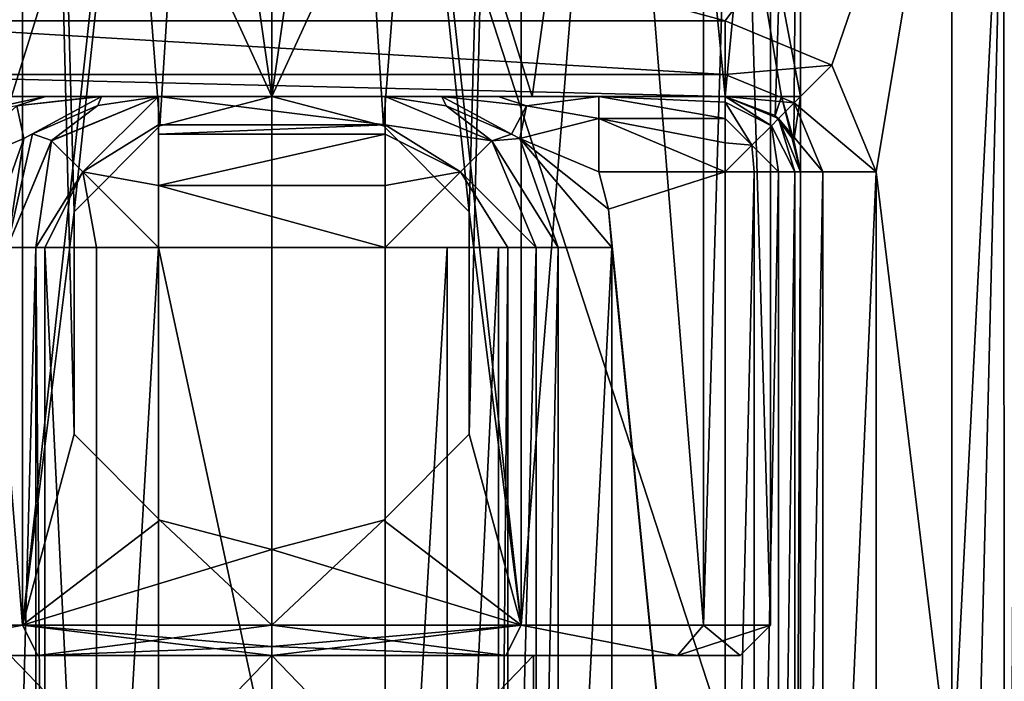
# Model space of a CAD drawing. Header units: millimetres. Extents: x -50 to 50, y -120 to 419.
# Tile 53 of 241: x -1.67 to 4.85, y 14.63 to 19.01. Entities that reach past the tile are written whole.
import ezdxf

# ---------------------------------------------------------------- set-up
doc = ezdxf.new("R2010")
doc.units = ezdxf.units.MM
doc.header["$LTSCALE"] = 81.481481
for name, color, linetype in [('1106', 7, 'CONTINUOUS'), ('1124', 7, 'CONTINUOUS'), ('1143', 7, 'CONTINUOUS'), ('1144', 7, 'CONTINUOUS'), ('1145', 7, 'CONTINUOUS'), ('1146', 7, 'CONTINUOUS'), ('1148', 7, 'CONTINUOUS'), ('1151', 7, 'CONTINUOUS'), ('1152', 7, 'CONTINUOUS'), ('1153', 7, 'CONTINUOUS'), ('1154', 7, 'CONTINUOUS'), ('207', 7, 'CONTINUOUS'), ('208', 7, 'CONTINUOUS'), ('210', 7, 'CONTINUOUS'), ('354', 7, 'CONTINUOUS'), ('360', 7, 'CONTINUOUS'), ('480', 7, 'CONTINUOUS'), ('481', 7, 'CONTINUOUS'), ('492', 7, 'CONTINUOUS'), ('493', 7, 'CONTINUOUS'), ('507', 7, 'CONTINUOUS'), ('509', 7, 'CONTINUOUS'), ('515', 7, 'CONTINUOUS'), ('517', 7, 'CONTINUOUS'), ('527', 7, 'CONTINUOUS'), ('528', 7, 'CONTINUOUS'), ('913', 7, 'CONTINUOUS'), ('914', 7, 'CONTINUOUS'), ('918', 7, 'CONTINUOUS'), ('919', 7, 'CONTINUOUS'), ('920', 7, 'CONTINUOUS'), ('921', 7, 'CONTINUOUS'), ('922', 7, 'CONTINUOUS'), ('923', 7, 'CONTINUOUS'), ('924', 7, 'CONTINUOUS'), ('927', 7, 'CONTINUOUS'), ('928', 7, 'CONTINUOUS'), ('930', 7, 'CONTINUOUS'), ('931', 7, 'CONTINUOUS'), ('932', 7, 'CONTINUOUS'), ('933', 7, 'CONTINUOUS'), ('934', 7, 'CONTINUOUS'), ('935', 7, 'CONTINUOUS'), ('936', 7, 'CONTINUOUS'), ('938', 7, 'CONTINUOUS')]:
    doc.layers.add(name, color=color, linetype=linetype)

msp = doc.modelspace()

# ---------------------------------------------------------------- linework, layer by layer
at = {"layer": '1106', "linetype": 'CONTINUOUS'}
for points in [[(2.1642, 18, 52.5), (3, 18, 52.5), (2.2284, 17.7537, 52.5), (2.1642, 18, 52.5)], [(3, 18, 52.5), (3, 10, 52.5), (2.2284, 17.7537, 52.5), (3, 18, 52.5)], [(3, 10, 52.5), (2.25, 17.5, 52.5), (2.2284, 17.7537, 52.5), (3, 10, 52.5)], [(2.25, 10.5, 52.5), (2.25, 17.5, 52.5), (3, 10, 52.5), (2.25, 10.5, 52.5)]]:
    msp.add_3dface(points, dxfattribs=at)
at = {"layer": '1124', "linetype": 'CONTINUOUS'}
for points in [[(-1.7234, 18.5, 45.9537), (-3, 18.5, 43.5), (3, 18.5, 43.5), (-1.7234, 18.5, 45.9537)], [(0, 18.5, 45.5), (-1.7234, 18.5, 45.9537), (3, 18.5, 43.5), (0, 18.5, 45.5)], [(1.7234, 18.5, 45.9537), (0, 18.5, 45.5), (3, 18.5, 43.5), (1.7234, 18.5, 45.9537)], [(3, 18.5, 47.1972), (1.7234, 18.5, 45.9537), (3, 18.5, 43.5), (3, 18.5, 47.1972)]]:
    msp.add_3dface(points, dxfattribs=at)
at = {"layer": '1143', "linetype": 'CONTINUOUS'}
for points in [[(1.3074, 17.7354, 52.03), (1.65, 15, 51.8579), (0, 30, 52.3), (1.3074, 17.7354, 52.03)], [(0, 30, 52.3), (1.65, 15, 51.8579), (1.65, 30, 51.8579), (0, 30, 52.3)], [(0.7398, 18.3049, 52.216), (1.3074, 17.7354, 52.03), (0, 30, 52.3), (0.7398, 18.3049, 52.216)], [(0, 18.5, 52.3), (0.7398, 18.3049, 52.216), (0, 30, 52.3), (0, 18.5, 52.3)], [(0, 30, 45.7), (1.65, 30, 46.1421), (0, 18.5, 45.7), (0, 30, 45.7)], [(0, 18.5, 45.7), (1.65, 30, 46.1421), (0.7398, 18.3049, 45.784), (0, 18.5, 45.7)], [(0.7398, 18.3049, 45.784), (1.65, 30, 46.1421), (1.3074, 17.7354, 45.97), (0.7398, 18.3049, 45.784)], [(1.65, 30, 46.1421), (1.65, 15, 46.1421), (1.3074, 16.2646, 45.97), (1.65, 30, 46.1421)], [(1.3074, 17.7354, 45.97), (1.65, 30, 46.1421), (1.3074, 16.2646, 45.97), (1.3074, 17.7354, 45.97)], [(2.8579, 15, 47.35), (1.65, 15, 46.1421), (2.8579, 30, 47.35), (2.8579, 15, 47.35)], [(2.8579, 30, 47.35), (1.65, 15, 46.1421), (1.65, 30, 46.1421), (2.8579, 30, 47.35)], [(1.65, 15, 51.8579), (2.8579, 15, 50.65), (1.65, 30, 51.8579), (1.65, 15, 51.8579)], [(1.65, 30, 51.8579), (2.8579, 15, 50.65), (2.8579, 30, 50.65), (1.65, 30, 51.8579)], [(3.3, 15, 49), (2.8579, 15, 47.35), (3.3, 30, 49), (3.3, 15, 49)], [(3.3, 30, 49), (2.8579, 15, 47.35), (2.8579, 30, 47.35), (3.3, 30, 49)], [(2.8579, 15, 50.65), (3.3, 15, 49), (2.8579, 30, 50.65), (2.8579, 15, 50.65)], [(2.8579, 30, 50.65), (3.3, 15, 49), (3.3, 30, 49), (2.8579, 30, 50.65)], [(1.3074, 16.2646, 52.03), (1.65, 15, 51.8579), (1.3074, 17.7354, 52.03), (1.3074, 16.2646, 52.03)], [(1.3074, 16.2646, 45.97), (1.65, 15, 46.1421), (0.7398, 15.6951, 45.784), (1.3074, 16.2646, 45.97)], [(0.7398, 15.6951, 52.216), (1.65, 15, 51.8579), (1.3074, 16.2646, 52.03), (0.7398, 15.6951, 52.216)], [(1.65, 15, 46.1421), (0, 15, 45.7), (0.7398, 15.6951, 45.784), (1.65, 15, 46.1421)], [(0.7398, 15.6951, 45.784), (0, 15, 45.7), (0, 15.5, 45.7), (0.7398, 15.6951, 45.784)], [(0, 15.5, 52.3), (1.65, 15, 51.8579), (0.7398, 15.6951, 52.216), (0, 15.5, 52.3)], [(0, 15, 52.3), (1.65, 15, 51.8579), (0, 15.5, 52.3), (0, 15, 52.3)]]:
    msp.add_3dface(points, dxfattribs=at)
at = {"layer": '1144', "linetype": 'CONTINUOUS'}
for points in [[(-2.6842, 14.8, 47.4492), (-1.5484, 14.8, 46.3144), (-2.6842, 14.8, 50.5508), (-2.6842, 14.8, 47.4492)], [(-2.6842, 14.8, 50.5508), (-1.5484, 14.8, 46.3144), (-1.732, 14.8, 48), (-2.6842, 14.8, 50.5508)], [(-1.5484, 14.8, 51.6856), (-2.6842, 14.8, 50.5508), (-1.732, 14.8, 50), (-1.5484, 14.8, 51.6856)], [(-1.5484, 14.8, 46.3144), (0, 14.8, 45.9), (-1.732, 14.8, 48), (-1.5484, 14.8, 46.3144)], [(0, 14.8, 45.9), (0, 14.8, 47), (-1.732, 14.8, 48), (0, 14.8, 45.9)], [(0, 14.8, 51), (-1.5484, 14.8, 51.6856), (-1.732, 14.8, 50), (0, 14.8, 51)], [(0, 14.8, 52.1), (-1.5484, 14.8, 51.6856), (0, 14.8, 51), (0, 14.8, 52.1)], [(0, 14.8, 45.9), (1.5484, 14.8, 46.3144), (0, 14.8, 47), (0, 14.8, 45.9)], [(1.5484, 14.8, 51.6856), (0, 14.8, 52.1), (1.732, 14.8, 50), (1.5484, 14.8, 51.6856)], [(1.732, 14.8, 50), (0, 14.8, 52.1), (0, 14.8, 51), (1.732, 14.8, 50)], [(0, 14.8, 47), (1.5484, 14.8, 46.3144), (1.732, 14.8, 48), (0, 14.8, 47)], [(2.6842, 14.8, 50.5508), (1.5484, 14.8, 51.6856), (2.6842, 14.8, 47.4492), (2.6842, 14.8, 50.5508)], [(2.6842, 14.8, 47.4492), (1.5484, 14.8, 51.6856), (1.732, 14.8, 50), (2.6842, 14.8, 47.4492)], [(1.5484, 14.8, 46.3144), (2.6842, 14.8, 47.4492), (1.732, 14.8, 48), (1.5484, 14.8, 46.3144)], [(1.732, 14.8, 48), (2.6842, 14.8, 47.4492), (1.732, 14.8, 50), (1.732, 14.8, 48)], [(3.1, 14.8, 49), (2.6842, 14.8, 50.5508), (2.6842, 14.8, 47.4492), (3.1, 14.8, 49)]]:
    msp.add_3dface(points, dxfattribs=at)
at = {"layer": '1145', "linetype": 'CONTINUOUS'}
for points in [[(-2.8579, 15, 50.65), (-1.65, 15, 51.8579), (-2.8579, 30, 50.65), (-2.8579, 15, 50.65)], [(-2.8579, 30, 50.65), (-1.65, 15, 51.8579), (-1.65, 30, 51.8579), (-2.8579, 30, 50.65)], [(-1.65, 15, 46.1421), (-2.8579, 15, 47.35), (-1.65, 30, 46.1421), (-1.65, 15, 46.1421)], [(-1.65, 30, 46.1421), (-2.8579, 15, 47.35), (-2.8579, 30, 47.35), (-1.65, 30, 46.1421)], [(0, 18.5, 52.3), (0, 30, 52.3), (-1.65, 30, 51.8579), (0, 18.5, 52.3)], [(0, 18.5, 52.3), (-1.65, 30, 51.8579), (-0.7398, 18.3049, 52.216), (0, 18.5, 52.3)], [(-1.65, 15, 46.1421), (0, 30, 45.7), (-1.3074, 17.7354, 45.97), (-1.65, 15, 46.1421)], [(0, 30, 45.7), (-1.65, 15, 46.1421), (-1.65, 30, 46.1421), (0, 30, 45.7)], [(-1.65, 30, 51.8579), (-1.65, 15, 51.8579), (-1.3074, 16.2646, 52.03), (-1.65, 30, 51.8579)], [(-0.7398, 18.3049, 52.216), (-1.65, 30, 51.8579), (-1.3074, 17.7354, 52.03), (-0.7398, 18.3049, 52.216)], [(-1.3074, 17.7354, 52.03), (-1.65, 30, 51.8579), (-1.3074, 16.2646, 52.03), (-1.3074, 17.7354, 52.03)], [(-1.3074, 17.7354, 45.97), (0, 30, 45.7), (-0.7398, 18.3049, 45.784), (-1.3074, 17.7354, 45.97)], [(0, 30, 45.7), (0, 18.5, 45.7), (-0.7398, 18.3049, 45.784), (0, 30, 45.7)], [(-1.3074, 16.2646, 45.97), (-1.65, 15, 46.1421), (-1.3074, 17.7354, 45.97), (-1.3074, 16.2646, 45.97)], [(-1.3074, 16.2646, 52.03), (-1.65, 15, 51.8579), (-0.7398, 15.6951, 52.216), (-1.3074, 16.2646, 52.03)], [(-0.7398, 15.6951, 45.784), (-1.65, 15, 46.1421), (-1.3074, 16.2646, 45.97), (-0.7398, 15.6951, 45.784)], [(-1.65, 15, 51.8579), (0, 15, 52.3), (-0.7398, 15.6951, 52.216), (-1.65, 15, 51.8579)], [(0, 15.5, 45.7), (-1.65, 15, 46.1421), (-0.7398, 15.6951, 45.784), (0, 15.5, 45.7)], [(0, 15, 52.3), (0, 15.5, 52.3), (-0.7398, 15.6951, 52.216), (0, 15, 52.3)], [(0, 15.5, 45.7), (0, 15, 45.7), (-1.65, 15, 46.1421), (0, 15.5, 45.7)]]:
    msp.add_3dface(points, dxfattribs=at)
at = {"layer": '1146', "linetype": 'CONTINUOUS'}
for points in [[(0, 14.8, 47), (1.732, 14.8, 48), (0, 13, 47), (0, 14.8, 47)], [(0, 13, 47), (1.732, 14.8, 48), (1.732, 13, 48), (0, 13, 47)], [(1.732, 14.8, 50), (0, 14.8, 51), (1.732, 13, 50), (1.732, 14.8, 50)], [(1.732, 13, 50), (0, 14.8, 51), (0, 13, 51), (1.732, 13, 50)], [(1.732, 14.8, 48), (1.732, 14.8, 50), (1.732, 13, 48), (1.732, 14.8, 48)], [(1.732, 13, 48), (1.732, 14.8, 50), (1.732, 13, 50), (1.732, 13, 48)]]:
    msp.add_3dface(points, dxfattribs=at)
at = {"layer": '1148', "linetype": 'CONTINUOUS'}
for points in [[(-1.732, 14.8, 48), (0, 14.8, 47), (-1.732, 13, 48), (-1.732, 14.8, 48)], [(0, 14.8, 47), (0, 13, 47), (-1.732, 13, 48), (0, 14.8, 47)], [(0, 14.8, 51), (-1.732, 14.8, 50), (0, 13, 51), (0, 14.8, 51)], [(0, 13, 51), (-1.732, 14.8, 50), (-1.732, 13, 50), (0, 13, 51)]]:
    msp.add_3dface(points, dxfattribs=at)
at = {"layer": '1151', "linetype": 'CONTINUOUS'}
for points in [[(0.7398, 18.3049, 52.216), (0, 18.5, 52.3), (0.7398, 18.3049, 45.784), (0.7398, 18.3049, 52.216)], [(0, 18.5, 52.3), (0, 18.5, 45.7), (0.7398, 18.3049, 45.784), (0, 18.5, 52.3)], [(1.3074, 17.7354, 52.03), (0.7398, 18.3049, 52.216), (1.3074, 17.7354, 45.97), (1.3074, 17.7354, 52.03)], [(0.7398, 18.3049, 52.216), (0.7398, 18.3049, 45.784), (1.3074, 17.7354, 45.97), (0.7398, 18.3049, 52.216)], [(1.3074, 16.2646, 52.03), (1.3074, 17.7354, 52.03), (1.3074, 16.2646, 45.97), (1.3074, 16.2646, 52.03)], [(1.3074, 17.7354, 52.03), (1.3074, 17.7354, 45.97), (1.3074, 16.2646, 45.97), (1.3074, 17.7354, 52.03)], [(0.7398, 15.6951, 52.216), (1.3074, 16.2646, 52.03), (0.7398, 15.6951, 45.784), (0.7398, 15.6951, 52.216)], [(1.3074, 16.2646, 52.03), (1.3074, 16.2646, 45.97), (0.7398, 15.6951, 45.784), (1.3074, 16.2646, 52.03)], [(0, 15.5, 52.3), (0.7398, 15.6951, 52.216), (0, 15.5, 45.7), (0, 15.5, 52.3)], [(0.7398, 15.6951, 52.216), (0.7398, 15.6951, 45.784), (0, 15.5, 45.7), (0.7398, 15.6951, 52.216)]]:
    msp.add_3dface(points, dxfattribs=at)
at = {"layer": '1152', "linetype": 'CONTINUOUS'}
for points in [[(0, 18.5, 45.7), (0, 18.5, 52.3), (-0.7398, 18.3049, 52.216), (0, 18.5, 45.7)], [(-0.7398, 18.3049, 45.784), (0, 18.5, 45.7), (-0.7398, 18.3049, 52.216), (-0.7398, 18.3049, 45.784)], [(-1.3074, 17.7354, 45.97), (-0.7398, 18.3049, 45.784), (-1.3074, 17.7354, 52.03), (-1.3074, 17.7354, 45.97)], [(-0.7398, 18.3049, 45.784), (-0.7398, 18.3049, 52.216), (-1.3074, 17.7354, 52.03), (-0.7398, 18.3049, 45.784)], [(-1.3074, 16.2646, 45.97), (-1.3074, 17.7354, 45.97), (-1.3074, 16.2646, 52.03), (-1.3074, 16.2646, 45.97)], [(-1.3074, 17.7354, 45.97), (-1.3074, 17.7354, 52.03), (-1.3074, 16.2646, 52.03), (-1.3074, 17.7354, 45.97)], [(-0.7398, 15.6951, 45.784), (-1.3074, 16.2646, 45.97), (-0.7398, 15.6951, 52.216), (-0.7398, 15.6951, 45.784)], [(-1.3074, 16.2646, 45.97), (-1.3074, 16.2646, 52.03), (-0.7398, 15.6951, 52.216), (-1.3074, 16.2646, 45.97)], [(0, 15.5, 52.3), (0, 15.5, 45.7), (-0.7398, 15.6951, 45.784), (0, 15.5, 52.3)], [(0, 15.5, 52.3), (-0.7398, 15.6951, 45.784), (-0.7398, 15.6951, 52.216), (0, 15.5, 52.3)]]:
    msp.add_3dface(points, dxfattribs=at)
at = {"layer": '1153', "linetype": 'CONTINUOUS'}
for points in [[(-2.6842, 14.8, 47.4492), (-2.8579, 15, 47.35), (-1.65, 15, 46.1421), (-2.6842, 14.8, 47.4492)], [(-2.6842, 14.8, 50.5508), (-1.65, 15, 51.8579), (-2.8579, 15, 50.65), (-2.6842, 14.8, 50.5508)], [(-1.5484, 14.8, 46.3144), (-2.6842, 14.8, 47.4492), (-1.65, 15, 46.1421), (-1.5484, 14.8, 46.3144)], [(-2.6842, 14.8, 50.5508), (-1.5484, 14.8, 51.6856), (-1.65, 15, 51.8579), (-2.6842, 14.8, 50.5508)], [(0, 15, 45.7), (-1.5484, 14.8, 46.3144), (-1.65, 15, 46.1421), (0, 15, 45.7)], [(0, 15, 52.3), (-1.65, 15, 51.8579), (0, 14.8586, 52.2414), (0, 15, 52.3)], [(-1.5484, 14.8, 51.6856), (0, 14.8, 52.1), (-1.65, 15, 51.8579), (-1.5484, 14.8, 51.6856)], [(-1.65, 15, 51.8579), (0, 14.8, 52.1), (0, 14.8586, 52.2414), (-1.65, 15, 51.8579)], [(-1.5484, 14.8, 46.3144), (0, 15, 45.7), (0, 14.8586, 45.7586), (-1.5484, 14.8, 46.3144)], [(0, 14.8, 45.9), (-1.5484, 14.8, 46.3144), (0, 14.8586, 45.7586), (0, 14.8, 45.9)]]:
    msp.add_3dface(points, dxfattribs=at)
at = {"layer": '1154', "linetype": 'CONTINUOUS'}
for points in [[(0, 15, 45.7), (1.65, 15, 46.1421), (0, 14.8586, 45.7586), (0, 15, 45.7)], [(0, 14.8, 45.9), (1.65, 15, 46.1421), (1.5484, 14.8, 46.3144), (0, 14.8, 45.9)], [(1.65, 15, 46.1421), (0, 14.8, 45.9), (0, 14.8586, 45.7586), (1.65, 15, 46.1421)], [(1.65, 15, 51.8579), (0, 15, 52.3), (1.5484, 14.8, 51.6856), (1.65, 15, 51.8579)], [(1.5484, 14.8, 51.6856), (0, 15, 52.3), (0, 14.8586, 52.2414), (1.5484, 14.8, 51.6856)], [(1.65, 15, 46.1421), (2.6842, 14.8, 47.4492), (1.5484, 14.8, 46.3144), (1.65, 15, 46.1421)], [(1.65, 15, 51.8579), (1.5484, 14.8, 51.6856), (2.6842, 14.8, 50.5508), (1.65, 15, 51.8579)], [(1.65, 15, 46.1421), (2.8579, 15, 47.35), (2.6842, 14.8, 47.4492), (1.65, 15, 46.1421)], [(2.8579, 15, 50.65), (1.65, 15, 51.8579), (2.6842, 14.8, 50.5508), (2.8579, 15, 50.65)], [(2.8579, 15, 47.35), (3.3, 15, 49), (2.6842, 14.8, 47.4492), (2.8579, 15, 47.35)], [(3.3, 15, 49), (3.1, 14.8, 49), (2.6842, 14.8, 47.4492), (3.3, 15, 49)], [(2.8579, 15, 50.65), (2.6842, 14.8, 50.5508), (3.1, 14.8, 49), (2.8579, 15, 50.65)], [(3.3, 15, 49), (2.8579, 15, 50.65), (3.1, 14.8, 49), (3.3, 15, 49)], [(0, 14.8, 52.1), (1.5484, 14.8, 51.6856), (0, 14.8586, 52.2414), (0, 14.8, 52.1)]]:
    msp.add_3dface(points, dxfattribs=at)
at = {"layer": '207', "linetype": 'CONTINUOUS'}
for points in [[(-13.9829, 19.2593, 31), (0, 23.8, 31), (-13.0428, 17.9645, 31), (-13.9829, 19.2593, 31)], [(0, 23.8, 31), (0, 22.2, 31), (-13.0428, 17.9645, 31), (0, 23.8, 31)], [(0, 22.2, 31), (13.9829, 19.2593, 31), (13.0428, 17.9645, 31), (0, 22.2, 31)]]:
    msp.add_3dface(points, dxfattribs=at)
at = {"layer": '208', "linetype": 'CONTINUOUS'}
for points in [[(0, -23.5, 71), (0, 23.5, 71), (-13.8066, 19.0165, 71), (0, -23.5, 71)], [(13.8066, 19.0165, 71), (0, 23.5, 71), (13.8066, -19.0165, 71), (13.8066, 19.0165, 71)], [(13.8066, -19.0165, 71), (0, 23.5, 71), (0, -23.5, 71), (13.8066, -19.0165, 71)], [(-13.8066, -19.0165, 71), (0, -23.5, 71), (-13.8066, 19.0165, 71), (-13.8066, -19.0165, 71)]]:
    msp.add_3dface(points, dxfattribs=at)
at = {"layer": '210', "linetype": 'CONTINUOUS'}
for points in [[(-4.5, 21.0238, 43), (4.5, 21.0238, 43), (3, 19, 43), (-4.5, 21.0238, 43)], [(-3, 19, 43), (-4.5, 21.0238, 43), (3, 19, 43), (-3, 19, 43)], [(3, 19, 43), (4.5, 21.0238, 43), (3.7071, 18.7071, 43), (3, 19, 43)], [(3.7071, 18.7071, 43), (4.5, 21.0238, 43), (4, 18, 43), (3.7071, 18.7071, 43)], [(4.5, 21.0238, 43), (4.5, 13.866, 43), (4, 18, 43), (4.5, 21.0238, 43)], [(4.5, 13.866, 43), (4, 10, 43), (4, 18, 43), (4.5, 13.866, 43)]]:
    msp.add_3dface(points, dxfattribs=at)
at = {"layer": '354', "linetype": 'CONTINUOUS'}
for points in [[(3.5, 10, 43.5), (3.5, 10, 52), (3.5, 18, 43.5), (3.5, 10, 43.5)], [(3.5, 18, 43.5), (3.5, 10, 52), (3.5, 18, 49), (3.5, 18, 43.5)], [(3.5, 18, 49), (3.5, 10, 52), (3.5, 18, 52), (3.5, 18, 49)]]:
    msp.add_3dface(points, dxfattribs=at)
at = {"layer": '360', "linetype": 'CONTINUOUS'}
for points in [[(1.75, 17.5, 64), (1.75, 17.5, 53), (1.75, 10.5, 64), (1.75, 17.5, 64)], [(1.75, 10.5, 64), (1.75, 17.5, 53), (1.75, 10.5, 53), (1.75, 10.5, 64)]]:
    msp.add_3dface(points, dxfattribs=at)
at = {"layer": '480', "linetype": 'CONTINUOUS'}
msp.add_3dface([(0, 22, 31.2), (-6.2857, 21.0829, 43.5), (-12.9313, 17.7984, 31.2), (0, 22, 31.2)], dxfattribs=at)
at = {"layer": '481', "linetype": 'CONTINUOUS'}
for points in [[(0, 22, 42.5), (0, 22, 31.2), (12.9313, 17.7984, 31.2), (0, 22, 42.5)], [(0, 22, 42.5), (12.9313, 17.7984, 31.2), (2.3155, 21.8778, 42.5), (0, 22, 42.5)], [(2.3155, 21.8778, 42.5), (12.9313, 17.7984, 31.2), (4.6053, 21.5126, 42.5), (2.3155, 21.8778, 42.5)], [(4.6053, 21.5126, 42.5), (12.9313, 17.7984, 31.2), (5.8757, 21.2008, 42.8333), (4.6053, 21.5126, 42.5)]]:
    msp.add_3dface(points, dxfattribs=at)
at = {"layer": '492', "linetype": 'CONTINUOUS'}
for points in [[(-2.4749, 23.8721, 51.4748), (0, 24, 52.5), (-1.7234, 18.5, 52.0463), (-2.4749, 23.8721, 51.4748)], [(-1.7234, 18.5, 52.0463), (0, 24, 52.5), (0, 18.5, 52.5), (-1.7234, 18.5, 52.0463)], [(0, 24, 52.5), (2.4749, 23.8721, 51.4748), (0, 18.5, 52.5), (0, 24, 52.5)], [(0, 18.5, 52.5), (2.4749, 23.8721, 51.4748), (1.7234, 18.5, 52.0463), (0, 18.5, 52.5)], [(1.7234, 18.5, 52.0463), (2.4749, 23.8721, 51.4748), (3, 18.5, 50.8028), (1.7234, 18.5, 52.0463)], [(2.4749, 23.8721, 51.4748), (3.5, 23.7434, 49), (3, 18.5, 50.8028), (2.4749, 23.8721, 51.4748)], [(3, 18.5, 50.8028), (3.5, 23.7434, 49), (3.332, 18.3738, 50.0712), (3, 18.5, 50.8028)], [(3.332, 18.3738, 50.0712), (3.5, 23.7434, 49), (3.4543, 18.2089, 49.564), (3.332, 18.3738, 50.0712)], [(3.4543, 18.2089, 49.564), (3.5, 23.7434, 49), (3.5, 18.5, 49), (3.4543, 18.2089, 49.564)], [(3, 18.5, 47.1972), (3.332, 18.3738, 47.9288), (3.3727, 18.5, 48.0646), (3, 18.5, 47.1972)], [(3.332, 18.3738, 47.9288), (3.4543, 18.2089, 48.4361), (3.3727, 18.5, 48.0646), (3.332, 18.3738, 47.9288)], [(3.4543, 18.2089, 48.4361), (3.5, 18, 49), (3.3727, 18.5, 48.0646), (3.4543, 18.2089, 48.4361)], [(3.3727, 18.5, 48.0646), (3.5, 18, 49), (3.5, 18.5, 49), (3.3727, 18.5, 48.0646)], [(3.5, 18, 49), (3.4543, 18.2089, 49.564), (3.5, 18.5, 49), (3.5, 18, 49)]]:
    msp.add_3dface(points, dxfattribs=at)
at = {"layer": '493', "linetype": 'CONTINUOUS'}
for points in [[(0, 24, 45.5), (-2.4749, 23.8721, 46.5252), (0, 18.5, 45.5), (0, 24, 45.5)], [(2.4749, 23.8721, 46.5252), (0, 24, 45.5), (1.7234, 18.5, 45.9537), (2.4749, 23.8721, 46.5252)], [(1.7234, 18.5, 45.9537), (0, 24, 45.5), (0, 18.5, 45.5), (1.7234, 18.5, 45.9537)], [(0, 18.5, 45.5), (-2.4749, 23.8721, 46.5252), (-1.7234, 18.5, 45.9537), (0, 18.5, 45.5)], [(3, 18.5, 47.1972), (2.4749, 23.8721, 46.5252), (1.7234, 18.5, 45.9537), (3, 18.5, 47.1972)], [(3.5, 23.7434, 49), (2.4749, 23.8721, 46.5252), (3.5, 18.5, 49), (3.5, 23.7434, 49)], [(2.4749, 23.8721, 46.5252), (3, 18.5, 47.1972), (3.3727, 18.5, 48.0646), (2.4749, 23.8721, 46.5252)], [(2.4749, 23.8721, 46.5252), (3.3727, 18.5, 48.0646), (3.5, 18.5, 49), (2.4749, 23.8721, 46.5252)]]:
    msp.add_3dface(points, dxfattribs=at)
at = {"layer": '507', "linetype": 'CONTINUOUS'}
for points in [[(3.5, 10, 43.5), (3.5, 18, 43.5), (3.6464, 18, 43.1464), (3.5, 10, 43.5)], [(3.6464, 10, 43.1464), (3.5, 10, 43.5), (3.6464, 18, 43.1464), (3.6464, 10, 43.1464)], [(4, 18, 43), (4, 10, 43), (3.6464, 10, 43.1464), (4, 18, 43)], [(4, 18, 43), (3.6464, 10, 43.1464), (3.6464, 18, 43.1464), (4, 18, 43)]]:
    msp.add_3dface(points, dxfattribs=at)
at = {"layer": '509', "linetype": 'CONTINUOUS'}
for points in [[(1.75, 10.5, 53), (1.75, 17.5, 53), (1.8964, 17.5, 52.6464), (1.75, 10.5, 53)], [(1.8964, 10.5, 52.6464), (1.75, 10.5, 53), (1.8964, 17.5, 52.6464), (1.8964, 10.5, 52.6464)], [(2.25, 10.5, 52.5), (1.8964, 10.5, 52.6464), (2.25, 17.5, 52.5), (2.25, 10.5, 52.5)], [(2.25, 17.5, 52.5), (1.8964, 10.5, 52.6464), (1.8964, 17.5, 52.6464), (2.25, 17.5, 52.5)]]:
    msp.add_3dface(points, dxfattribs=at)
at = {"layer": '515', "linetype": 'CONTINUOUS'}
for points in [[(3.192, 10, 52.4617), (3, 10, 52.5), (3.1919, 18, 52.4617), (3.192, 10, 52.4617)], [(3.1919, 18, 52.4617), (3, 10, 52.5), (3, 18, 52.5), (3.1919, 18, 52.4617)], [(3.3544, 18, 52.3528), (3.192, 10, 52.4617), (3.1919, 18, 52.4617), (3.3544, 18, 52.3528)], [(3.3544, 10, 52.3527), (3.192, 10, 52.4617), (3.3544, 18, 52.3528), (3.3544, 10, 52.3527)], [(3.4626, 10, 52.1897), (3.3544, 10, 52.3527), (3.4626, 18, 52.1897), (3.4626, 10, 52.1897)], [(3.4626, 18, 52.1897), (3.3544, 10, 52.3527), (3.3544, 18, 52.3528), (3.4626, 18, 52.1897)], [(3.5, 18, 52), (3.5, 10, 52), (3.4626, 10, 52.1897), (3.5, 18, 52)], [(3.5, 18, 52), (3.4626, 10, 52.1897), (3.4626, 18, 52.1897), (3.5, 18, 52)]]:
    msp.add_3dface(points, dxfattribs=at)
at = {"layer": '517', "linetype": 'CONTINUOUS'}
for points in [[(4.5, 13.866, 43), (4.5, 21.0238, 43), (4.842, 20.6362, 43.1353), (4.5, 13.866, 43)], [(4.5, 6.7082, 43), (4.5, 13.866, 43), (4.842, 20.6362, 43.1353), (4.5, 6.7082, 43)], [(4.5, 6.7082, 43), (4.842, 20.6362, 43.1353), (4.8536, 6.7082, 43.1464), (4.5, 6.7082, 43)], [(4.842, 20.6362, 43.1353), (4.9317, 20.4035, 43.2478), (4.8536, 6.7082, 43.1464), (4.842, 20.6362, 43.1353)]]:
    msp.add_3dface(points, dxfattribs=at)
at = {"layer": '527', "linetype": 'CONTINUOUS'}
for points in [[(0, 22.2, 31), (13.0428, 17.9645, 31), (0, 22.0586, 31.0586), (0, 22.2, 31)], [(13.0428, 17.9645, 31), (0, 22, 31.2), (0, 22.0586, 31.0586), (13.0428, 17.9645, 31)], [(0, 22, 31.2), (13.0428, 17.9645, 31), (12.9313, 17.7984, 31.2), (0, 22, 31.2)]]:
    msp.add_3dface(points, dxfattribs=at)
at = {"layer": '528', "linetype": 'CONTINUOUS'}
for points in [[(-13.0428, 17.9645, 31), (0, 22.2, 31), (-12.9313, 17.7984, 31.2), (-13.0428, 17.9645, 31)], [(-12.9313, 17.7984, 31.2), (0, 22.2, 31), (0, 22.0586, 31.0586), (-12.9313, 17.7984, 31.2)], [(0, 22, 31.2), (-12.9313, 17.7984, 31.2), (0, 22.0586, 31.0586), (0, 22, 31.2)]]:
    msp.add_3dface(points, dxfattribs=at)
at = {"layer": '913', "linetype": 'CONTINUOUS'}
for points in [[(-0.75, 10.5, 65), (-0.75, 17.5, 65), (0.75, 10.5, 65), (-0.75, 10.5, 65)], [(0.75, 10.5, 65), (-0.75, 17.5, 65), (0.75, 17.5, 65), (0.75, 10.5, 65)]]:
    msp.add_3dface(points, dxfattribs=at)
at = {"layer": '914', "linetype": 'CONTINUOUS'}
for points in [[(0.75, 10.5, 65), (0.75, 17.5, 65), (1.1601, 17.5, 64.9121), (0.75, 10.5, 65)], [(1.1601, 10.5, 64.9121), (0.75, 10.5, 65), (1.1601, 17.5, 64.9121), (1.1601, 10.5, 64.9121)], [(1.5013, 10.5, 64.66), (1.1601, 10.5, 64.9121), (1.5013, 17.5, 64.66), (1.5013, 10.5, 64.66)], [(1.5013, 17.5, 64.66), (1.1601, 10.5, 64.9121), (1.1601, 17.5, 64.9121), (1.5013, 17.5, 64.66)], [(1.5623, 10.5, 64.5832), (1.5013, 10.5, 64.66), (1.5623, 17.5, 64.5832), (1.5623, 10.5, 64.5832)], [(1.5623, 17.5, 64.5832), (1.5013, 10.5, 64.66), (1.5013, 17.5, 64.66), (1.5623, 17.5, 64.5832)], [(1.75, 17.5, 64), (1.75, 10.5, 64), (1.5623, 10.5, 64.5832), (1.75, 17.5, 64)], [(1.75, 17.5, 64), (1.5623, 10.5, 64.5832), (1.5623, 17.5, 64.5832), (1.75, 17.5, 64)]]:
    msp.add_3dface(points, dxfattribs=at)
at = {"layer": '918', "linetype": 'CONTINUOUS'}
for points in [[(-1.75, 10.5, 64), (-1.75, 17.5, 64), (-1.5623, 17.5, 64.5832), (-1.75, 10.5, 64)], [(-1.5623, 10.5, 64.5832), (-1.75, 10.5, 64), (-1.5623, 17.5, 64.5832), (-1.5623, 10.5, 64.5832)], [(-1.5013, 10.5, 64.66), (-1.5623, 10.5, 64.5832), (-1.5623, 17.5, 64.5832), (-1.5013, 10.5, 64.66)], [(-1.5013, 17.5, 64.66), (-1.5013, 10.5, 64.66), (-1.5623, 17.5, 64.5832), (-1.5013, 17.5, 64.66)], [(-1.1601, 10.5, 64.912), (-1.5013, 10.5, 64.66), (-1.5013, 17.5, 64.66), (-1.1601, 10.5, 64.912)], [(-1.1601, 17.5, 64.9121), (-1.1601, 10.5, 64.912), (-1.5013, 17.5, 64.66), (-1.1601, 17.5, 64.9121)], [(-0.75, 17.5, 65), (-0.75, 10.5, 65), (-1.1601, 10.5, 64.912), (-0.75, 17.5, 65)], [(-0.75, 17.5, 65), (-1.1601, 10.5, 64.912), (-1.1601, 17.5, 64.9121), (-0.75, 17.5, 65)]]:
    msp.add_3dface(points, dxfattribs=at)
at = {"layer": '919', "linetype": 'CONTINUOUS'}
for points in [[(-2.1642, 18.5, 52), (-1.7234, 18.5, 52.0463), (-1.4973, 18.5, 52.2007), (-2.1642, 18.5, 52)], [(-1.7234, 18.5, 52.0463), (0, 18.5, 52.5), (-1.4973, 18.5, 52.2007), (-1.7234, 18.5, 52.0463)], [(-1.4973, 18.5, 52.2007), (0, 18.5, 52.5), (-1.1451, 18.5, 52.4943), (-1.4973, 18.5, 52.2007)], [(-1.1451, 18.5, 52.4943), (0, 18.5, 52.5), (1.1262, 18.5, 52.5146), (-1.1451, 18.5, 52.4943)], [(-1.1261, 18.5, 52.5147), (-1.1451, 18.5, 52.4943), (1.1262, 18.5, 52.5146), (-1.1261, 18.5, 52.5147)], [(-0.75, 18.5, 53), (-1.1261, 18.5, 52.5147), (0.75, 18.5, 53), (-0.75, 18.5, 53)], [(0.75, 18.5, 53), (-1.1261, 18.5, 52.5147), (1.1262, 18.5, 52.5146), (0.75, 18.5, 53)], [(-0.75, 18.5, 58.5), (-0.75, 18.5, 53), (0.75, 18.5, 58.5), (-0.75, 18.5, 58.5)], [(0.75, 18.5, 58.5), (-0.75, 18.5, 53), (0.75, 18.5, 53), (0.75, 18.5, 58.5)], [(-0.75, 18.5, 64), (-0.75, 18.5, 58.5), (0.75, 18.5, 64), (-0.75, 18.5, 64)], [(0.75, 18.5, 64), (-0.75, 18.5, 58.5), (0.75, 18.5, 58.5), (0.75, 18.5, 64)], [(0, 18.5, 52.5), (1.7234, 18.5, 52.0463), (1.4978, 18.5, 52.2003), (0, 18.5, 52.5)], [(1.1262, 18.5, 52.5146), (0, 18.5, 52.5), (1.145, 18.5, 52.4944), (1.1262, 18.5, 52.5146)], [(1.145, 18.5, 52.4944), (0, 18.5, 52.5), (1.4978, 18.5, 52.2003), (1.145, 18.5, 52.4944)], [(1.7234, 18.5, 52.0463), (2.1642, 18.5, 52), (1.4978, 18.5, 52.2003), (1.7234, 18.5, 52.0463)], [(1.7234, 18.5, 52.0463), (3, 18.5, 50.8028), (2.1642, 18.5, 52), (1.7234, 18.5, 52.0463)], [(2.1642, 18.5, 52), (3, 18.5, 50.8028), (3, 18.5, 52), (2.1642, 18.5, 52)]]:
    msp.add_3dface(points, dxfattribs=at)
at = {"layer": '920', "linetype": 'CONTINUOUS'}
for points in [[(0.75, 18.5, 64), (0.75, 18.5, 58.5), (1.457, 18.2072, 53), (0.75, 18.5, 64)], [(1.4571, 18.2071, 64), (0.75, 18.5, 64), (1.457, 18.2072, 53), (1.4571, 18.2071, 64)], [(0.75, 18.5, 58.5), (0.75, 18.5, 53), (1.457, 18.2072, 53), (0.75, 18.5, 58.5)], [(1.75, 17.5, 53), (1.4571, 18.2071, 64), (1.457, 18.2072, 53), (1.75, 17.5, 53)], [(1.75, 17.5, 53), (1.75, 17.5, 64), (1.4571, 18.2071, 64), (1.75, 17.5, 53)]]:
    msp.add_3dface(points, dxfattribs=at)
at = {"layer": '921', "linetype": 'CONTINUOUS'}
for points in [[(-0.75, 18.5, 53), (-0.75, 18.5, 58.5), (-1.4571, 18.2071, 64), (-0.75, 18.5, 53)], [(-0.75, 18.5, 53), (-1.4571, 18.2071, 64), (-1.4567, 18.2075, 53), (-0.75, 18.5, 53)], [(-0.75, 18.5, 58.5), (-0.75, 18.5, 64), (-1.4571, 18.2071, 64), (-0.75, 18.5, 58.5)], [(-1.75, 17.5, 64), (-1.75, 17.5, 53), (-1.4567, 18.2075, 53), (-1.75, 17.5, 64)], [(-1.4571, 18.2071, 64), (-1.75, 17.5, 64), (-1.4567, 18.2075, 53), (-1.4571, 18.2071, 64)]]:
    msp.add_3dface(points, dxfattribs=at)
at = {"layer": '922', "linetype": 'CONTINUOUS'}
for points in [[(-1.4571, 18.2071, 64), (-0.75, 18.5, 64), (-1.25, 18, 64.7071), (-1.4571, 18.2071, 64)], [(-0.75, 18.5, 64), (-0.75, 18.3123, 64.5832), (-1.25, 18, 64.7071), (-0.75, 18.5, 64)], [(-0.75, 18.3123, 64.5832), (-0.75, 17.9101, 64.912), (-1.25, 18, 64.7071), (-0.75, 18.3123, 64.5832)], [(-0.75, 18.2513, 64.66), (-0.75, 17.9101, 64.912), (-0.75, 18.3123, 64.5832), (-0.75, 18.2513, 64.66)], [(-1.5623, 17.5, 64.5832), (-1.75, 17.5, 64), (-1.4571, 18.2071, 64), (-1.5623, 17.5, 64.5832)], [(-1.5623, 17.5, 64.5832), (-1.4571, 18.2071, 64), (-1.25, 18, 64.7071), (-1.5623, 17.5, 64.5832)], [(-1.5013, 17.5, 64.66), (-1.5623, 17.5, 64.5832), (-1.25, 18, 64.7071), (-1.5013, 17.5, 64.66)], [(-1.1601, 17.5, 64.9121), (-1.5013, 17.5, 64.66), (-1.25, 18, 64.7071), (-1.1601, 17.5, 64.9121)], [(-0.75, 17.5, 65), (-1.1601, 17.5, 64.9121), (-1.25, 18, 64.7071), (-0.75, 17.5, 65)], [(-0.75, 17.9101, 64.912), (-0.75, 17.5, 65), (-1.25, 18, 64.7071), (-0.75, 17.9101, 64.912)]]:
    msp.add_3dface(points, dxfattribs=at)
at = {"layer": '923', "linetype": 'CONTINUOUS'}
for points in [[(-0.75, 18.5, 64), (0.75, 18.5, 64), (0.75, 18.3123, 64.5832), (-0.75, 18.5, 64)], [(-0.75, 18.3123, 64.5832), (-0.75, 18.5, 64), (0.75, 18.3123, 64.5832), (-0.75, 18.3123, 64.5832)], [(-0.75, 18.2513, 64.66), (-0.75, 18.3123, 64.5832), (0.75, 18.3123, 64.5832), (-0.75, 18.2513, 64.66)], [(0.75, 18.2513, 64.66), (-0.75, 18.2513, 64.66), (0.75, 18.3123, 64.5832), (0.75, 18.2513, 64.66)], [(-0.75, 17.9101, 64.912), (-0.75, 18.2513, 64.66), (0.75, 18.2513, 64.66), (-0.75, 17.9101, 64.912)], [(0.75, 17.9101, 64.9121), (-0.75, 17.9101, 64.912), (0.75, 18.2513, 64.66), (0.75, 17.9101, 64.9121)], [(0.75, 17.5, 65), (-0.75, 17.5, 65), (-0.75, 17.9101, 64.912), (0.75, 17.5, 65)], [(0.75, 17.5, 65), (-0.75, 17.9101, 64.912), (0.75, 17.9101, 64.9121), (0.75, 17.5, 65)]]:
    msp.add_3dface(points, dxfattribs=at)
at = {"layer": '924', "linetype": 'CONTINUOUS'}
for points in [[(0.75, 18.5, 64), (1.4571, 18.2071, 64), (0.75, 18.3123, 64.5832), (0.75, 18.5, 64)], [(0.75, 18.3123, 64.5832), (1.4571, 18.2071, 64), (1.25, 18, 64.7071), (0.75, 18.3123, 64.5832)], [(0.75, 18.2513, 64.66), (0.75, 18.3123, 64.5832), (1.25, 18, 64.7071), (0.75, 18.2513, 64.66)], [(0.75, 17.9101, 64.9121), (0.75, 18.2513, 64.66), (1.25, 18, 64.7071), (0.75, 17.9101, 64.9121)], [(1.4571, 18.2071, 64), (1.75, 17.5, 64), (1.25, 18, 64.7071), (1.4571, 18.2071, 64)], [(1.5623, 17.5, 64.5832), (0.75, 17.5, 65), (1.25, 18, 64.7071), (1.5623, 17.5, 64.5832)], [(0.75, 17.5, 65), (0.75, 17.9101, 64.9121), (1.25, 18, 64.7071), (0.75, 17.5, 65)], [(1.75, 17.5, 64), (1.5623, 17.5, 64.5832), (1.25, 18, 64.7071), (1.75, 17.5, 64)], [(0.75, 17.5, 65), (1.5623, 17.5, 64.5832), (1.1601, 17.5, 64.9121), (0.75, 17.5, 65)], [(1.5623, 17.5, 64.5832), (1.5013, 17.5, 64.66), (1.1601, 17.5, 64.9121), (1.5623, 17.5, 64.5832)]]:
    msp.add_3dface(points, dxfattribs=at)
at = {"layer": '927', "linetype": 'CONTINUOUS'}
for points in [[(3, 18.5, 50.8028), (3.332, 18.3738, 50.0712), (3, 18.5, 52), (3, 18.5, 50.8028)], [(3, 18.5, 52), (3.332, 18.3738, 50.0712), (3.3536, 18.3536, 52), (3, 18.5, 52)], [(3.332, 18.3738, 50.0712), (3.4543, 18.2089, 49.564), (3.3536, 18.3536, 52), (3.332, 18.3738, 50.0712)], [(3.5, 18, 49), (3.5, 18, 52), (3.3536, 18.3536, 52), (3.5, 18, 49)], [(3.4543, 18.2089, 49.564), (3.5, 18, 49), (3.3536, 18.3536, 52), (3.4543, 18.2089, 49.564)]]:
    msp.add_3dface(points, dxfattribs=at)
at = {"layer": '928', "linetype": 'CONTINUOUS'}
for points in [[(3.332, 18.3738, 47.9288), (3, 18.5, 47.1972), (3.3536, 18.3536, 43.5), (3.332, 18.3738, 47.9288)], [(3.3536, 18.3536, 43.5), (3, 18.5, 47.1972), (3, 18.5, 43.5), (3.3536, 18.3536, 43.5)], [(3.4543, 18.2089, 48.4361), (3.332, 18.3738, 47.9288), (3.3536, 18.3536, 43.5), (3.4543, 18.2089, 48.4361)], [(3.5, 18, 43.5), (3.4543, 18.2089, 48.4361), (3.3536, 18.3536, 43.5), (3.5, 18, 43.5)], [(3.5, 18, 43.5), (3.5, 18, 49), (3.4543, 18.2089, 48.4361), (3.5, 18, 43.5)]]:
    msp.add_3dface(points, dxfattribs=at)
at = {"layer": '930', "linetype": 'CONTINUOUS'}
for points in [[(-3, 19, 43), (3, 19, 43), (3, 18.6464, 43.1464), (-3, 19, 43)], [(-3, 18.6464, 43.1464), (-3, 19, 43), (3, 18.6464, 43.1464), (-3, 18.6464, 43.1464)], [(3, 18.5, 43.5), (-3, 18.5, 43.5), (-3, 18.6464, 43.1464), (3, 18.5, 43.5)], [(3, 18.5, 43.5), (-3, 18.6464, 43.1464), (3, 18.6464, 43.1464), (3, 18.5, 43.5)]]:
    msp.add_3dface(points, dxfattribs=at)
at = {"layer": '931', "linetype": 'CONTINUOUS'}
for points in [[(3, 19, 43), (3.7071, 18.7071, 43), (3, 18.6464, 43.1464), (3, 19, 43)], [(3, 18.6464, 43.1464), (3.7071, 18.7071, 43), (3.4571, 18.4571, 43.1464), (3, 18.6464, 43.1464)], [(3.7071, 18.7071, 43), (4, 18, 43), (3.4571, 18.4571, 43.1464), (3.7071, 18.7071, 43)], [(3, 18.5, 43.5), (3, 18.6464, 43.1464), (3.4571, 18.4571, 43.1464), (3, 18.5, 43.5)], [(3.3536, 18.3536, 43.5), (3, 18.5, 43.5), (3.4571, 18.4571, 43.1464), (3.3536, 18.3536, 43.5)], [(3.6464, 18, 43.1464), (3.3536, 18.3536, 43.5), (3.4571, 18.4571, 43.1464), (3.6464, 18, 43.1464)], [(4, 18, 43), (3.6464, 18, 43.1464), (3.4571, 18.4571, 43.1464), (4, 18, 43)], [(3.6464, 18, 43.1464), (3.5, 18, 43.5), (3.3536, 18.3536, 43.5), (3.6464, 18, 43.1464)]]:
    msp.add_3dface(points, dxfattribs=at)
at = {"layer": '932', "linetype": 'CONTINUOUS'}
for points in [[(1.457, 18.2072, 53), (0.75, 18.5, 53), (1.1551, 18.4386, 52.8525), (1.457, 18.2072, 53)], [(1.5866, 18.251, 52.6701), (1.457, 18.2072, 53), (1.1551, 18.4386, 52.8525), (1.5866, 18.251, 52.6701)], [(1.6415, 18.222, 52.6457), (1.457, 18.2072, 53), (1.5866, 18.251, 52.6701), (1.6415, 18.222, 52.6457)], [(1.8964, 17.5, 52.6464), (1.457, 18.2072, 53), (1.6415, 18.222, 52.6457), (1.8964, 17.5, 52.6464)], [(1.8964, 17.5, 52.6464), (1.75, 17.5, 53), (1.457, 18.2072, 53), (1.8964, 17.5, 52.6464)], [(2.25, 17.5, 52.5), (1.8964, 17.5, 52.6464), (1.6415, 18.222, 52.6457), (2.25, 17.5, 52.5)], [(2.25, 17.5, 52.5), (1.6415, 18.222, 52.6457), (2.2284, 17.7537, 52.5), (2.25, 17.5, 52.5)], [(1.6415, 18.222, 52.6457), (2.1642, 18, 52.5), (2.2284, 17.7537, 52.5), (1.6415, 18.222, 52.6457)]]:
    msp.add_3dface(points, dxfattribs=at)
at = {"layer": '933', "linetype": 'CONTINUOUS'}
for points in [[(-0.75, 18.5, 53), (-1.4567, 18.2075, 53), (-1.1516, 18.4396, 52.8538), (-0.75, 18.5, 53)], [(-1.1516, 18.4396, 52.8538), (-1.4567, 18.2075, 53), (-1.5844, 18.2522, 52.6711), (-1.1516, 18.4396, 52.8538)], [(-1.4567, 18.2075, 53), (-1.75, 17.5, 53), (-1.5844, 18.2522, 52.6711), (-1.4567, 18.2075, 53)], [(-1.5844, 18.2522, 52.6711), (-1.75, 17.5, 53), (-1.6418, 18.2219, 52.6456), (-1.5844, 18.2522, 52.6711)], [(-1.8964, 17.5, 52.6464), (-2.1642, 18, 52.5), (-1.6418, 18.2219, 52.6456), (-1.8964, 17.5, 52.6464)], [(-1.75, 17.5, 53), (-1.8964, 17.5, 52.6464), (-1.6418, 18.2219, 52.6456), (-1.75, 17.5, 53)]]:
    msp.add_3dface(points, dxfattribs=at)
at = {"layer": '934', "linetype": 'CONTINUOUS'}
for points in [[(3, 18.5, 52), (3.3536, 18.3536, 52), (3.3062, 18.3062, 52.25), (3, 18.5, 52)], [(3, 18.5, 52), (3.3062, 18.3062, 52.25), (3, 18.4626, 52.1897), (3, 18.5, 52)], [(3.3062, 18.3062, 52.25), (3.1768, 18.1768, 52.433), (3, 18.4626, 52.1897), (3.3062, 18.3062, 52.25)], [(3, 18.4626, 52.1897), (3.1768, 18.1768, 52.433), (3, 18.3544, 52.3527), (3, 18.4626, 52.1897)], [(3, 18.3544, 52.3527), (3.1768, 18.1768, 52.433), (3, 18.192, 52.4617), (3, 18.3544, 52.3527)], [(3.3536, 18.3536, 52), (3.4626, 18, 52.1897), (3.3062, 18.3062, 52.25), (3.3536, 18.3536, 52)], [(3.5, 18, 52), (3.4626, 18, 52.1897), (3.3536, 18.3536, 52), (3.5, 18, 52)], [(3.3062, 18.3062, 52.25), (3.3544, 18, 52.3528), (3.1768, 18.1768, 52.433), (3.3062, 18.3062, 52.25)], [(3.4626, 18, 52.1897), (3.3544, 18, 52.3528), (3.3062, 18.3062, 52.25), (3.4626, 18, 52.1897)], [(3.1768, 18.1768, 52.433), (3, 18, 52.5), (3, 18.192, 52.4617), (3.1768, 18.1768, 52.433)], [(3.1919, 18, 52.4617), (3, 18, 52.5), (3.1768, 18.1768, 52.433), (3.1919, 18, 52.4617)], [(3.3544, 18, 52.3528), (3.1919, 18, 52.4617), (3.1768, 18.1768, 52.433), (3.3544, 18, 52.3528)]]:
    msp.add_3dface(points, dxfattribs=at)
at = {"layer": '935', "linetype": 'CONTINUOUS'}
for points in [[(2.1642, 18.5, 52), (3, 18.5, 52), (3, 18.4626, 52.1897), (2.1642, 18.5, 52)], [(2.1642, 18.5, 52), (3, 18.4626, 52.1897), (3, 18.3544, 52.3527), (2.1642, 18.5, 52)], [(2.1642, 18.5, 52), (3, 18.3544, 52.3527), (2.1642, 18.3535, 52.3537), (2.1642, 18.5, 52)], [(3, 18.3544, 52.3527), (3, 18.192, 52.4617), (2.1642, 18.3535, 52.3537), (3, 18.3544, 52.3527)], [(3, 18, 52.5), (2.1642, 18, 52.5), (2.1642, 18.3535, 52.3537), (3, 18, 52.5)], [(3, 18.192, 52.4617), (3, 18, 52.5), (2.1642, 18.3535, 52.3537), (3, 18.192, 52.4617)]]:
    msp.add_3dface(points, dxfattribs=at)
at = {"layer": '936', "linetype": 'CONTINUOUS'}
for points in [[(0.75, 18.5, 53), (1.1262, 18.5, 52.5146), (1.1551, 18.4386, 52.8525), (0.75, 18.5, 53)], [(1.1262, 18.5, 52.5146), (1.145, 18.5, 52.4944), (1.4978, 18.5, 52.2003), (1.1262, 18.5, 52.5146)], [(1.1262, 18.5, 52.5146), (1.4978, 18.5, 52.2003), (1.6868, 18.4383, 52.3684), (1.1262, 18.5, 52.5146)], [(1.1262, 18.5, 52.5146), (1.5866, 18.251, 52.6701), (1.1551, 18.4386, 52.8525), (1.1262, 18.5, 52.5146)], [(1.5866, 18.251, 52.6701), (1.1262, 18.5, 52.5146), (1.6868, 18.4383, 52.3684), (1.5866, 18.251, 52.6701)], [(1.4978, 18.5, 52.2003), (2.1642, 18.5, 52), (1.6868, 18.4383, 52.3684), (1.4978, 18.5, 52.2003)], [(2.1642, 18.5, 52), (2.1642, 18.3535, 52.3537), (1.6868, 18.4383, 52.3684), (2.1642, 18.5, 52)], [(1.6415, 18.222, 52.6457), (1.5866, 18.251, 52.6701), (1.6868, 18.4383, 52.3684), (1.6415, 18.222, 52.6457)], [(2.1642, 18.3535, 52.3537), (1.6415, 18.222, 52.6457), (1.6868, 18.4383, 52.3684), (2.1642, 18.3535, 52.3537)], [(2.1642, 18, 52.5), (1.6415, 18.222, 52.6457), (2.1642, 18.3535, 52.3537), (2.1642, 18, 52.5)]]:
    msp.add_3dface(points, dxfattribs=at)
at = {"layer": '938', "linetype": 'CONTINUOUS'}
for points in [[(-2.1642, 18.5, 52), (-1.4973, 18.5, 52.2007), (-2.1642, 18.3534, 52.3537), (-2.1642, 18.5, 52)], [(-2.1642, 18.3534, 52.3537), (-1.4973, 18.5, 52.2007), (-1.6868, 18.4383, 52.3685), (-2.1642, 18.3534, 52.3537)], [(-1.4973, 18.5, 52.2007), (-1.1451, 18.5, 52.4943), (-1.6868, 18.4383, 52.3685), (-1.4973, 18.5, 52.2007)], [(-1.1451, 18.5, 52.4943), (-1.1261, 18.5, 52.5147), (-1.6868, 18.4383, 52.3685), (-1.1451, 18.5, 52.4943)], [(-1.1261, 18.5, 52.5147), (-1.6418, 18.2219, 52.6456), (-1.6868, 18.4383, 52.3685), (-1.1261, 18.5, 52.5147)], [(-1.1261, 18.5, 52.5147), (-1.5844, 18.2522, 52.6711), (-1.6418, 18.2219, 52.6456), (-1.1261, 18.5, 52.5147)], [(-1.1261, 18.5, 52.5147), (-1.1516, 18.4396, 52.8538), (-1.5844, 18.2522, 52.6711), (-1.1261, 18.5, 52.5147)], [(-1.1261, 18.5, 52.5147), (-0.75, 18.5, 53), (-1.1516, 18.4396, 52.8538), (-1.1261, 18.5, 52.5147)], [(-1.6418, 18.2219, 52.6456), (-2.1642, 18, 52.5), (-1.6868, 18.4383, 52.3685), (-1.6418, 18.2219, 52.6456)]]:
    msp.add_3dface(points, dxfattribs=at)

doc.saveas('drawing.dxf')
